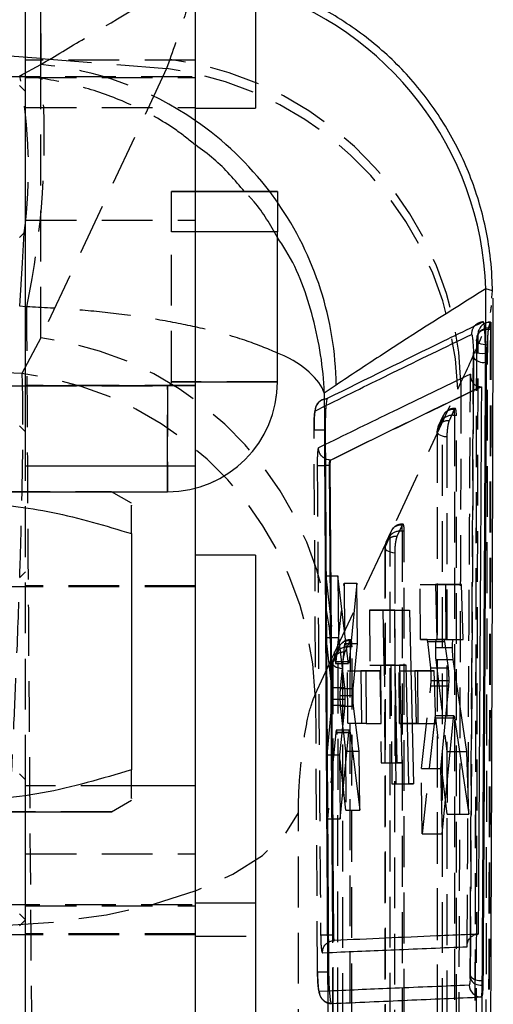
# Model space of a CAD drawing. Extents: x 36 to 353, y 12 to 287.
# Tile 14 of 15: x 341 to 353, y 226 to 251. Entities that reach past the tile are written whole.
import ezdxf

# ---------------------------------------------------------------- set-up
doc = ezdxf.new("R2010")
doc.units = 0
doc.linetypes.add('HIDDEN', pattern=[1.905, 1.27, -0.635])
doc.layers.get('0').update_dxf_attribs({"linetype": 'CONTINUOUS'})

msp = doc.modelspace()

# ---------------------------------------------------------------- linework, layer by layer
at = {"color": 7, "linetype": 'CONTINUOUS'}
for p, q in [((341.109319, 241.716085), (341.109319, 263.716085)), ((345.359319, 241.716085), (345.359319, 263.716085)), ((346.859319, 258.179685), (346.859319, 248.654684)), ((345.359319, 248.654684), (346.859319, 248.654684)), ((347.409319, 246.56654), (345.359319, 246.56654)), ((347.409319, 246.56654), (347.409319, 246.566257)), ((347.409319, 246.566257), (347.409319, 245.566244)), ((340.95932, 245.417187), (341.109319, 245.567186)), ((347.409319, 241.816242), (347.409319, 245.566244)), ((352.616842, 242.954998), (352.622538, 244.140808)), ((352.785201, 244.085968), (352.622538, 244.140808)), ((352.77222, 243.902421), (352.773323, 243.918008)), ((352.310374, 242.548788), (352.311651, 242.42005)), ((352.615047, 242.301768), (352.613758, 242.527144)), ((352.615047, 242.301768), (352.639157, 242.301768)), ((329.40932, 241.716242), (341.109319, 241.716242)), ((340.259319, 241.716557), (341.109319, 241.716557)), ((345.359319, 241.716085), (341.109319, 241.716085)), ((341.109319, 239.716117), (341.109319, 241.716085)), ((345.359319, 239.716117), (345.359319, 241.716085)), ((348.877594, 241.731471), (348.579252, 241.528757)), ((352.50028, 241.691403), (352.509593, 241.691362)), ((348.736974, 239.85778), (348.737021, 239.85776)), ((348.739153, 239.857762), (348.737021, 239.857762)), ((341.109319, 239.716117), (345.359319, 239.716117)), ((348.729959, 239.721066), (348.70722, 239.721066)), ((348.792887, 227.984568), (348.707226, 239.721066)), ((348.818272, 227.984568), (348.72996, 239.721066)), ((325.85932, 239.066242), (344.659319, 239.066242)), ((343.75932, 238.777724), (343.259592, 239.066242)), ((345.359319, 231.717028), (345.359319, 239.156824)), ((343.75932, 238.018457), (343.75932, 232.114187)), ((346.859319, 237.478296), (345.359319, 237.478296)), ((346.859319, 237.478296), (346.859319, 228.779687)), ((349.174413, 234.823391), (348.921314, 236.958979)), ((348.921314, 236.958979), (348.935326, 235.422893)), ((349.393644, 236.777982), (349.201198, 234.821763)), ((349.413706, 235.270603), (349.393644, 236.777982)), ((352.015893, 236.74441), (351.358588, 236.745747)), ((351.358588, 236.745747), (351.395211, 235.372318)), ((351.35861, 236.744941), (351.609324, 236.74441)), ((351.609324, 236.74441), (351.619755, 235.371568)), ((351.609324, 236.74441), (352.015893, 236.74441)), ((352.057218, 235.371085), (352.015893, 236.74441)), ((350.05293, 236.10399), (350.708875, 236.103436)), ((350.078322, 234.730561), (350.05293, 236.10399)), ((350.341702, 236.103436), (350.052935, 236.10369)), ((350.352124, 234.730332), (350.341702, 236.103436)), ((350.341702, 236.103436), (350.708875, 236.103436)), ((350.708875, 236.103436), (350.810197, 231.76037)), ((348.935326, 235.422893), (349.086012, 234.175062)), ((351.395211, 235.372318), (351.56859, 235.372002)), ((351.56881, 235.371568), (351.802827, 235.371568)), ((351.583357, 235.319155), (351.675303, 234.666251)), ((351.802827, 235.371568), (352.057218, 235.371085)), ((349.245354, 235.270603), (349.413706, 235.270603)), ((349.305544, 234.147504), (349.413706, 235.270603)), ((351.604176, 235.171315), (351.786805, 235.171315)), ((349.201198, 234.821765), (349.194881, 234.780459)), ((352.143155, 232.570073), (351.804306, 234.86876)), ((349.014313, 234.768801), (349.188485, 234.768801)), ((349.038413, 234.768801), (349.027667, 234.658225)), ((349.975939, 234.588802), (349.495072, 234.58973)), ((349.495072, 234.58973), (349.513941, 233.276597)), ((349.495082, 234.589057), (349.620943, 234.588802)), ((349.620943, 234.588802), (349.630914, 233.276395)), ((349.620943, 234.588802), (349.975939, 234.588802)), ((349.99973, 233.275762), (349.975939, 234.588802)), ((350.353597, 234.73033), (350.078322, 234.730561)), ((350.40473, 232.286241), (350.353597, 234.73033)), ((350.353599, 234.730238), (350.463772, 234.730238)), ((350.463772, 234.730238), (350.516717, 232.28615)), ((350.628676, 234.730101), (350.463772, 234.730238)), ((350.696426, 231.760465), (350.628676, 234.730101)), ((351.331557, 234.58766), (350.848858, 234.588607)), ((350.848858, 234.588607), (350.880354, 233.275485)), ((350.848877, 234.587793), (350.913038, 234.58766)), ((350.913038, 234.58766), (350.923007, 233.275408)), ((350.913038, 234.58766), (351.331557, 234.58766)), ((351.366752, 233.274622), (351.331557, 234.58766)), ((349.088451, 234.147504), (349.305544, 234.147504)), ((351.687308, 234.209272), (351.483296, 232.148376)), ((349.096985, 233.972965), (349.299025, 233.972965)), ((349.090774, 233.727495), (348.963199, 232.489637)), ((349.101117, 233.703921), (349.311088, 233.703921)), ((349.450771, 232.579446), (349.311088, 233.703921)), ((351.528998, 230.517721), (351.812152, 233.417282)), ((351.823506, 233.462703), (351.613404, 233.462703)), ((351.838217, 233.411376), (352.192217, 231.002832)), ((349.210642, 233.104783), (349.026596, 233.104783)), ((349.03713, 233.206988), (349.048612, 233.104783)), ((349.513941, 233.276597), (349.99973, 233.275762)), ((350.880354, 233.275485), (351.366752, 233.274622)), ((348.97902, 230.892862), (349.197613, 233.050308)), ((349.224787, 233.051384), (349.471811, 231.103018)), ((348.963199, 232.489637), (348.97902, 230.892862)), ((349.284621, 232.579446), (349.450771, 232.579446)), ((349.471811, 231.103018), (349.450771, 232.579446)), ((351.961869, 232.570073), (352.143155, 232.570073)), ((352.192217, 231.002832), (352.143155, 232.570073)), ((350.516717, 232.28615), (350.40473, 232.286241)), ((351.483296, 232.148376), (351.528998, 230.517721)), ((345.359319, 224.017029), (345.359319, 231.717028)), ((350.810197, 231.76037), (350.696426, 231.760465)), ((343.25932, 231.066399), (343.75932, 231.355075)), ((341.109319, 224.017029), (341.109319, 231.066313)), ((346.859319, 228.779687), (345.359319, 228.779687)), ((346.859319, 228.779687), (346.859319, 219.254686)), ((348.818272, 227.984568), (348.792909, 227.984568)), ((348.831523, 227.847601), (348.829746, 227.849067)), ((352.15417, 227.692804), (352.154342, 227.721734)), ((352.228594, 226.965789), (352.227546, 226.900091)), ((352.530773, 226.733121), (352.531825, 226.848057)), ((352.557631, 226.848057), (352.531825, 226.848057)), ((352.508408, 226.436041), (352.517461, 226.436041)), ((352.517461, 226.436041), (352.529458, 226.451847)), ((352.526543, 225.9501), (352.529458, 226.451847)), ((348.760125, 226.272842), (348.763716, 226.27191))]:
    msp.add_line(p, q, dxfattribs=at)
at = {"color": 7, "linetype": 'HIDDEN'}
for p, q in [((341.489221, 249.894293), (341.489221, 252.439453)), ((341.489221, 252.428128), (341.489221, 249.742771)), ((345.359319, 249.853479), (341.109319, 249.853479)), ((341.489221, 249.894293), (344.638053, 249.642091)), ((341.489221, 242.91372), (341.489221, 249.894293)), ((344.717657, 249.872083), (344.638053, 249.642091)), ((340.962209, 249.46511), (341.489221, 249.742771)), ((344.638053, 249.642091), (341.489221, 242.91372)), ((326.85932, 249.448436), (345.359319, 249.448436)), ((340.962209, 249.46511), (341.521605, 249.399921)), ((341.109319, 249.417188), (345.359319, 249.417188)), ((340.95932, 249.217185), (341.109319, 249.067186)), ((341.109319, 248.67229), (345.359319, 248.67229)), ((345.359319, 246.56654), (344.759319, 246.56654)), ((344.759319, 246.56654), (344.759319, 246.566257)), ((344.759319, 245.566244), (344.759319, 246.566257)), ((344.759319, 246.566257), (345.359319, 246.566257)), ((347.409319, 246.300856), (347.215601, 246.56654)), ((341.109319, 245.853538), (345.359319, 245.853538)), ((344.759319, 245.566557), (347.409319, 245.566557)), ((344.759319, 241.816242), (344.759319, 245.566244)), ((345.359319, 245.566244), (344.759319, 245.566244)), ((341.138683, 243.688384), (341.109319, 243.691368)), ((352.693795, 243.154647), (352.737232, 243.300351)), ((352.733006, 243.129097), (352.733006, 243.305641)), ((352.733006, 243.300351), (352.737232, 243.300351)), ((352.689398, 243.134544), (352.693795, 243.154647)), ((352.693795, 243.154647), (352.689398, 243.154647)), ((352.689398, 243.154647), (352.689398, 243.134544)), ((352.748662, 243.129097), (352.733006, 243.129097)), ((341.489221, 242.91372), (341.015623, 242.019598)), ((345.359319, 241.716871), (341.109319, 241.716871)), ((341.109319, 241.716557), (344.659319, 241.716557)), ((341.109319, 241.716242), (344.659319, 241.716242)), ((345.359319, 241.716147), (341.109319, 241.716147)), ((344.659319, 241.716557), (344.659319, 241.716242)), ((344.659319, 241.716557), (344.659319, 239.066556)), ((344.659319, 239.716117), (344.659319, 241.716242)), ((347.409319, 241.816556), (344.759319, 241.816556)), ((344.759319, 241.816242), (345.359319, 241.816242)), ((351.91963, 241.626988), (351.999234, 241.79307)), ((348.770915, 234.897493), (351.91963, 241.626988)), ((348.356352, 241.088754), (348.622483, 241.219696)), ((351.551471, 240.969951), (351.422827, 240.685318)), ((351.829886, 241.122982), (351.701415, 240.838323)), ((351.833661, 241.130682), (351.829886, 241.122982)), ((351.851623, 241.148468), (351.833661, 241.148468)), ((351.833661, 240.971936), (351.833661, 241.14836)), ((351.84166, 241.142592), (351.833661, 241.130682)), ((351.883988, 240.971936), (351.833661, 240.971936)), ((351.884202, 223.83199), (351.883988, 240.971936)), ((341.109319, 240.565796), (340.95932, 240.715796)), ((351.534062, 240.866835), (351.405592, 240.582178)), ((348.412381, 227.057681), (348.323765, 240.609737)), ((351.400727, 240.559308), (351.400838, 223.529748)), ((348.605156, 240.243731), (348.433443, 240.159901)), ((341.109319, 231.717028), (341.109319, 239.716117)), ((345.359319, 239.156824), (345.359319, 239.716117)), ((325.85932, 239.066556), (344.659319, 239.066556)), ((343.259592, 239.066242), (343.25932, 239.0664)), ((344.659319, 239.066556), (344.659319, 239.066242)), ((350.546415, 238.256308), (350.528439, 238.256308)), ((350.528439, 238.079775), (350.528439, 238.256202)), ((350.536456, 238.250433), (350.528439, 238.238486)), ((350.251303, 238.077009), (350.122836, 237.792351)), ((350.524682, 238.230821), (350.396227, 237.946162)), ((350.528439, 238.238486), (350.524682, 238.230821)), ((350.578761, 238.079775), (350.528439, 238.079775)), ((350.577919, 222.061377), (350.578761, 238.079775)), ((350.22884, 237.974689), (350.100383, 237.690032)), ((350.09553, 237.667168), (350.094553, 221.759157)), ((341.109319, 237.065796), (340.95932, 236.915795)), ((348.626463, 235.422893), (348.614794, 236.958979)), ((348.614794, 236.958979), (348.855254, 234.823391)), ((348.614794, 236.958979), (348.921314, 236.958979)), ((348.880952, 234.821765), (349.075733, 236.777982)), ((349.075733, 236.777982), (349.087185, 235.270603)), ((349.075733, 236.777982), (349.393644, 236.777982)), ((345.359319, 236.684546), (326.85932, 236.684546)), ((345.359319, 236.715796), (341.109319, 236.715796)), ((350.987782, 235.372318), (350.977347, 236.745747)), ((350.977347, 236.745747), (351.35861, 236.744941)), ((350.977347, 236.745747), (351.358588, 236.745747)), ((349.709725, 236.10399), (349.72015, 234.730561)), ((350.052935, 236.10369), (349.709725, 236.10399)), ((349.709725, 236.10399), (350.05293, 236.10399)), ((348.76867, 234.175062), (348.626463, 235.422893)), ((348.626463, 235.422893), (348.935326, 235.422893)), ((349.219676, 235.338658), (349.091249, 235.054)), ((349.223406, 235.346275), (349.219676, 235.338658)), ((349.241404, 235.364147), (349.223406, 235.364147)), ((349.223406, 235.187615), (349.223406, 235.364043)), ((349.231449, 235.358272), (349.223406, 235.346275)), ((351.153405, 235.372002), (350.987782, 235.372318)), ((350.987782, 235.372318), (351.395211, 235.372318)), ((351.153405, 235.372002), (351.56859, 235.372002)), ((351.241562, 234.666251), (351.166501, 235.319155)), ((351.166501, 235.319155), (351.583357, 235.319155)), ((351.619759, 235.371085), (351.377036, 235.371568)), ((351.377036, 235.371568), (351.56881, 235.371568)), ((351.619755, 235.371568), (351.619759, 235.371085)), ((351.619759, 235.371085), (352.057218, 235.371085)), ((348.923805, 235.082548), (348.795374, 234.797892)), ((348.946637, 235.184778), (348.81819, 234.900119)), ((349.087185, 235.270603), (349.038413, 234.768801)), ((349.087185, 235.270603), (349.245354, 235.270603)), ((349.27372, 235.187615), (349.223406, 235.187615)), ((349.271519, 220.290765), (349.27372, 235.187615)), ((351.357735, 235.171315), (351.604176, 235.171315)), ((348.351323, 233.998971), (348.770915, 234.897493)), ((348.855254, 234.823391), (349.007721, 234.823391)), ((348.880952, 234.821765), (349.201198, 234.821763)), ((351.368341, 234.86876), (351.641041, 232.570073)), ((351.368341, 234.86876), (351.646784, 234.86876)), ((348.79053, 234.775039), (348.788137, 219.988575)), ((348.868609, 234.768801), (349.014313, 234.768801)), ((349.027667, 234.658225), (348.978028, 234.147504)), ((349.161375, 234.58973), (349.495082, 234.589057)), ((349.17135, 233.276597), (349.161375, 234.58973)), ((349.161375, 234.58973), (349.495072, 234.58973)), ((349.72015, 234.730561), (349.983084, 234.73033)), ((349.72015, 234.730561), (350.078322, 234.730561)), ((349.983084, 234.73033), (350.001635, 232.286241)), ((349.983084, 234.73033), (350.353597, 234.73033)), ((350.088259, 234.730238), (350.245614, 234.730101)), ((350.10681, 232.28615), (350.088259, 234.730238)), ((350.088259, 234.730238), (350.353599, 234.730238)), ((350.245614, 234.730101), (350.268153, 231.760465)), ((350.245614, 234.730101), (350.628676, 234.730101)), ((350.374666, 231.76037), (350.352124, 234.730332)), ((350.453474, 234.588607), (350.848877, 234.587793)), ((350.463449, 233.275485), (350.453474, 234.588607)), ((350.453474, 234.588607), (350.848858, 234.588607)), ((351.241562, 234.666251), (351.675303, 234.666251)), ((351.251421, 234.34317), (351.692307, 234.34317)), ((348.76867, 234.175062), (349.086012, 234.175062)), ((348.978028, 234.147504), (349.088451, 234.147504)), ((351.012274, 232.148376), (351.244058, 234.209268)), ((351.244058, 234.209268), (351.687308, 234.209268)), ((348.778957, 233.88142), (349.097636, 233.88142)), ((348.971037, 233.972965), (349.096985, 233.972965)), ((348.648745, 232.489637), (348.772009, 233.727495)), ((348.772009, 233.727495), (349.090774, 233.727495)), ((348.981303, 233.703921), (349.03713, 233.206988)), ((348.981303, 233.703921), (349.101117, 233.703921)), ((351.346591, 233.417282), (351.024661, 230.517721)), ((351.346591, 233.417282), (351.608907, 233.417282)), ((351.613404, 233.462703), (351.358132, 233.462703)), ((351.652949, 231.002832), (351.371105, 233.411376)), ((351.371105, 233.411376), (351.838217, 233.411374)), ((349.026596, 233.104783), (348.883607, 233.104783)), ((348.896808, 233.051382), (348.889971, 233.092938)), ((349.048612, 233.104783), (349.10763, 232.579446)), ((349.630919, 233.275762), (349.17135, 233.276597)), ((349.17135, 233.276597), (349.513941, 233.276597)), ((349.630914, 233.276395), (349.630919, 233.275762)), ((349.630919, 233.275762), (349.99973, 233.275762)), ((350.923012, 233.274622), (350.463449, 233.275485)), ((350.463449, 233.275485), (350.880354, 233.275485)), ((350.923007, 233.275408), (350.923012, 233.274622)), ((350.923012, 233.274622), (351.366752, 233.274622)), ((348.871131, 233.050308), (348.660874, 230.892862)), ((348.871131, 233.050308), (349.020982, 233.050308)), ((349.118846, 231.103018), (348.896808, 233.051384)), ((348.896808, 233.051384), (349.224787, 233.051382)), ((348.660874, 230.892862), (348.648745, 232.489637)), ((348.648745, 232.489637), (348.963199, 232.489637)), ((349.10763, 232.579446), (349.118846, 231.103018)), ((349.10763, 232.579446), (349.284621, 232.579446)), ((351.641041, 232.570073), (351.652949, 231.002832)), ((351.641041, 232.570073), (351.961869, 232.570073)), ((350.001635, 232.286241), (350.10681, 232.28615)), ((350.001635, 232.286241), (350.40473, 232.286241)), ((350.10681, 232.28615), (350.516717, 232.28615)), ((351.024661, 230.517721), (351.012274, 232.148376)), ((351.012274, 232.148376), (351.483296, 232.148376)), ((341.109319, 231.867187), (340.95932, 232.017186)), ((341.109319, 231.066313), (341.109319, 231.717028)), ((343.75932, 231.717028), (341.109319, 231.717028)), ((350.268153, 231.760465), (350.374666, 231.76037)), ((350.268153, 231.760465), (350.696426, 231.760465)), ((350.374666, 231.76037), (350.810197, 231.76037)), ((347.935166, 219.149884), (347.932849, 231.035382)), ((348.660874, 230.892862), (348.97902, 230.892862)), ((349.118846, 231.103018), (349.471811, 231.103018)), ((351.652949, 231.002832), (352.192217, 231.002832)), ((351.024661, 230.517721), (351.528998, 230.517721)), ((341.109319, 230.014438), (345.359319, 230.014438)), ((326.85932, 228.747046), (345.359319, 228.747046)), ((341.109319, 228.715796), (345.359319, 228.715796)), ((340.95932, 228.515796), (341.109319, 228.365795)), ((341.109319, 228.367187), (340.95932, 228.217186)), ((345.359319, 227.985937), (326.85932, 227.985937)), ((345.359319, 228.017186), (341.109319, 228.017186)), ((345.359319, 227.953296), (346.859319, 227.953296)), ((348.532127, 227.540406), (348.684655, 227.546847)), ((348.705787, 226.584216), (348.459029, 226.57389))]:
    msp.add_line(p, q, dxfattribs=at)
at = {"color": 8, "linetype": 'CONTINUOUS'}
for p, q in [((345.359319, 246.566257), (347.409319, 246.566257)), ((347.409319, 245.566244), (345.359319, 245.566244)), ((352.773323, 243.918008), (352.785201, 244.085968)), ((341.109319, 243.691368), (340.962209, 243.70632)), ((352.306589, 241.782293), (352.310374, 242.548788)), ((352.311651, 242.42005), (352.308353, 241.77938)), ((345.359319, 241.816242), (347.409319, 241.816242)), ((344.659319, 239.066242), (344.659319, 239.716117)), ((349.007721, 234.823391), (349.174413, 234.823391)), ((351.646784, 234.86876), (351.804306, 234.86876)), ((351.608907, 233.417282), (351.812152, 233.417282)), ((349.020982, 233.050308), (349.197613, 233.050308)), ((345.359319, 231.717028), (343.75932, 231.717028)), ((352.227546, 226.900091), (352.233014, 227.916073)), ((352.23392, 227.916917), (352.228594, 226.965789))]:
    msp.add_line(p, q, dxfattribs=at)
at = {"color": 8, "linetype": 'CONTINUOUS', "flags": 128}
msp.add_lwpolyline([(340.962209, 243.70632), (341.035784, 244.790456), (341.076345, 245.53421)], dxfattribs=at)
at = {"color": 7, "linetype": 'HIDDEN', "flags": 128}
for points in [[(352.399157, 242.949197), (352.392334, 242.92372), (352.385632, 242.866489)], [(352.428976, 243.008891), (352.437598, 243.032787), (352.456787, 243.055554), (352.485853, 243.076377), (352.52376, 243.094512), (352.569149, 243.10931), (352.6204, 243.120242), (352.675678, 243.126918), (352.733006, 243.129097)], [(352.428976, 243.008891), (352.435614, 243.06652), (352.440256, 243.08499)], [(352.666502, 242.729631), (352.60792, 242.734028), (352.552445, 242.743124), (352.502194, 242.756565), (352.459085, 242.773842), (352.424761, 242.794296), (352.400531, 242.817145), (352.38732, 242.84152), (352.385632, 242.866489)], [(348.518709, 241.360426), (348.518671, 241.360406), (348.518666, 241.360404), (348.518665, 241.360402), (348.518665, 241.360402), (348.518665, 241.360402), (348.51866, 241.3604), (348.425963, 241.286133), (348.389899, 241.2338), (348.367484, 241.184112), (348.354525, 241.140457), (348.343265, 241.079534), (348.328456, 240.90375), (348.323224, 240.722372), (348.323299, 240.610296)], [(351.833661, 240.971936), (351.833747, 232.370299), (351.833844, 223.83199)], [(351.534252, 223.726904), (351.534247, 224.279513), (351.534219, 226.489949), (351.53412, 235.331694), (351.534062, 240.866835)], [(351.645955, 240.433785), (351.58939, 240.440956), (351.537184, 240.452581), (351.491303, 240.468225), (351.453475, 240.487298), (351.425124, 240.509082), (351.407315, 240.532758), (351.400723, 240.557433), (351.405592, 240.582178)], [(351.405592, 240.582178), (351.405594, 240.029568), (351.405605, 237.819134), (351.405652, 228.977388), (351.405685, 223.552634)], [(351.645955, 240.433785), (351.645957, 239.881175), (351.645959, 237.670739), (351.645979, 228.828987), (351.645996, 223.40423)], [(335.25932, 239.066273), (336.480514, 239.066275), (337.673084, 239.066279), (338.809078, 239.066286), (339.861869, 239.066296), (340.80678, 239.066309), (341.621662, 239.066324), (342.287418, 239.066339), (342.78844, 239.066357), (343.112986, 239.066376), (343.253449, 239.066394), (343.206536, 239.066413), (342.973348, 239.066434), (342.559349, 239.06645), (341.974243, 239.066467), (341.231745, 239.066484), (340.349259, 239.066497), (339.347469, 239.066508), (338.249856, 239.066515), (337.082148, 239.066521), (335.871714, 239.066525), (334.646926, 239.066525), (333.436491, 239.066521), (332.268783, 239.066515), (331.17117, 239.066508), (330.16938, 239.066497), (329.286894, 239.066484), (328.544396, 239.066467), (327.95929, 239.06645), (327.545292, 239.066434), (327.312103, 239.066413), (327.26519, 239.066394), (327.405653, 239.066376), (327.730199, 239.066357), (328.231221, 239.066339), (328.896977, 239.066324), (329.711859, 239.066309), (330.65677, 239.066296), (331.709561, 239.066286), (332.845555, 239.066279), (334.038125, 239.066275), (335.25932, 239.066273)], [(350.528439, 238.079775), (350.527989, 230.038898), (350.527554, 222.061377)], [(350.227964, 221.956311), (350.227994, 222.50892), (350.228112, 224.719355), (350.228595, 233.561095), (350.22884, 237.974689)], [(350.100383, 237.690032), (350.095514, 237.665287), (350.102109, 237.64061), (350.119918, 237.616934), (350.148271, 237.595149), (350.1861, 237.576075), (350.231982, 237.560429), (350.284189, 237.548801), (350.340755, 237.541627)], [(350.100383, 237.690032), (350.100348, 237.137422), (350.100207, 234.926988), (350.099653, 226.085248), (350.099389, 221.782042)], [(350.340755, 237.541627), (350.340717, 236.989018), (350.340567, 234.77858), (350.339974, 225.936831), (350.33969, 221.633622)], [(348.921557, 220.185727), (348.92164, 220.738335), (348.921971, 222.948769), (348.923305, 231.790504), (348.923805, 235.082548)], [(349.223406, 235.187615), (349.222265, 227.707492), (349.221145, 220.290765)], [(348.795374, 234.797892), (348.790508, 234.773146), (348.797105, 234.74847), (348.814915, 234.724794), (348.84327, 234.703007), (348.881101, 234.683928), (348.926985, 234.668279), (348.979193, 234.656647), (349.03576, 234.64947)], [(348.795374, 234.797892), (348.795283, 234.245284), (348.794921, 232.034849), (348.79348, 223.193116), (348.792965, 220.01146)], [(349.03576, 234.64947), (349.035666, 234.096861), (349.035288, 231.886424), (349.033786, 223.044676), (349.033249, 219.863015)], [(343.25932, 231.066399), (343.206536, 231.066414), (342.973348, 231.066432), (342.559349, 231.066451), (341.974243, 231.066468), (341.231745, 231.066483), (340.349259, 231.066497), (339.347469, 231.066507), (338.249856, 231.066516), (337.082148, 231.066522), (335.871714, 231.066525), (334.646926, 231.066525), (333.436491, 231.066522), (332.268783, 231.066516), (331.17117, 231.066507), (330.16938, 231.066497), (329.286894, 231.066483), (328.544396, 231.066468), (327.95929, 231.066451), (327.545292, 231.066432), (327.312103, 231.066414), (327.259319, 231.066399)], [(340.543377, 228.224189), (341.862603, 228.312301), (343.129915, 228.490618), (344.311033, 228.754316), (345.374004, 229.096262), (346.290076, 229.507206), (347.034469, 229.976034), (347.587046, 230.490061), (347.93286, 231.035382)]]:
    msp.add_lwpolyline(points, dxfattribs=at)
at = {"color": 7, "linetype": 'CONTINUOUS', "flags": 128}
for points in [[(348.70722, 239.721066), (348.650714, 239.720717), (348.607271, 239.720477)], [(335.25932, 231.066274), (336.480514, 231.066276), (337.673084, 231.066279), (338.809078, 231.066287), (339.861869, 231.066296), (340.80678, 231.066309), (341.621662, 231.066322), (342.287418, 231.066339), (342.78844, 231.066358), (343.112986, 231.066376), (343.253449, 231.066395), (343.25932, 231.066399)]]:
    msp.add_lwpolyline(points, dxfattribs=at)
at = {"color": 8, "linetype": 'CONTINUOUS'}
for centre, radius, start, end in [((344.483208, 243.854481), 8.144364, 2.0147294, 73.0372984), ((340.731751, 241.635874), 8.145659, 37.2512982, 55.3819993), ((340.732411, 241.634782), 8.145757, 0.6801104, 34.9472975)]:
    msp.add_arc(centre, radius, start, end, dxfattribs=at)
at = {"color": 7, "linetype": 'HIDDEN'}
for centre, radius, start, end in [((335.279113, 172.338019), 77.804506, 85.4219635, 94.5780365), ((343.618289, 241.560296), 8.384177, 1.5909397, 82.4654381), ((340.748167, 241.66111), 8.115566, 55.3761637, 84.7608709), ((343.539089, 241.32856), 8.385853, 2.0394187, 82.4697434), ((328.896228, 247.14766), 12.286516, 352.4541926, 10.8721035), ((321.301398, 247.886953), 20.276732, 348.0496872, 4.2791593), ((352.565493, 243.007329), 0.302938, 92.0665771, 182.074833), ((352.733005, 243.001216), 0.3045, 90, 164.030893), ((352.728059, 243.000421), 0.299971, 89.055029, 163.624911), ((352.681833, 242.857596), 0.297148, 88.5412136, 162.0450082), ((340.390772, 234.600576), 8.385401, 2.0291984, 82.4728839), ((339.992287, 233.718705), 8.363734, 1.9203256, 82.9720215), ((344.65932, 241.816557), 0.1, 270, 0), ((344.65932, 241.816557), 2.75, 270, 0), ((344.65932, 241.816242), 0.1, 270, 0), ((351.80004, 240.858554), 0.266107, 83.5603289, 178.2168578), ((351.785776, 240.628874), 0.346388, 82.0538103, 136.6087065), ((351.833661, 240.843968), 0.3045, 90, 155.709448), ((351.671567, 240.573898), 0.266104, 83.5597437, 178.2170307), ((351.70519, 240.559309), 0.3045, 155.7096284, 180.0002192), ((348.481298, 254.075375), 14.355451, 269.6900773, 270.5027952), ((350.528439, 237.951807), 0.3045, 90, 155.711775), ((350.494824, 237.966387), 0.266114, 83.557943, 178.2123744), ((350.480534, 237.736735), 0.34637, 82.0501366, 136.6073052), ((350.399982, 237.667149), 0.3045, 155.712079, 179.9963036), ((350.366366, 237.681731), 0.266112, 83.5569812, 178.2125668), ((349.189797, 235.074219), 0.266122, 83.5534571, 178.2063782), ((349.223406, 235.059646), 0.3045, 90, 155.715902), ((349.061367, 234.789559), 0.266124, 83.5530279, 178.205681), ((349.175468, 234.844617), 0.346332, 82.0437495, 136.6064915), ((349.094975, 234.774988), 0.3045, 155.7164737, 179.990532)]:
    msp.add_arc(centre, radius, start, end, dxfattribs=at)
at = {"color": 7, "linetype": 'CONTINUOUS'}
for centre, radius, start, end in [((352.525462, 243.426601), 0.90378, 256.2321868, 275.6064793), ((352.560828, 242.610944), 0.313894, 217.455764, 279.9465675), ((344.65932, 241.816242), 2.75, 270, 0), ((352.478362, 227.159724), 0.31622, 217.8279596, 279.733748), ((352.509045, 226.740058), 0.304018, 181.8291611, 269.8799357), ((352.492208, 227.021908), 0.291351, 204.715371, 277.6064202)]:
    msp.add_arc(centre, radius, start, end, dxfattribs=at)
at = {"color": 7, "linetype": 'HIDDEN'}
for centre, major_axis, ratio, start_param, end_param in [((335.279113, 201.977255), (71.253, 0), 0.563804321, 1.490200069, 1.649861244), ((351.155492, 235.096802), (-0.002103, 0.2752), 0.07830375, 5.652480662, 6.282468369), ((351.230169, 234.442636), (-0.00214, 0.279997), 0.07830375, 3.72643793, 4.348619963), ((348.993114, 233.923884), (-0.002151, 0.281483), 0.07830375, 0.652112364, 1.394937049)]:
    msp.add_ellipse(centre, major_axis=major_axis, ratio=ratio, start_param=start_param, end_param=end_param, dxfattribs=at)
for points, knots in [([(345.374868, 252.088486), (345.387562, 252.09614), (345.413048, 252.111508), (345.353262, 251.824073), (345.171751, 251.186626), (344.869929, 250.312889), (344.717657, 249.872083)], [0, 0, 0, 0, 0.196932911, 0.3953624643, 0.6949566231, 1, 1, 1, 1]), ([(341.489221, 249.742771), (341.854686, 249.961336), (343.093188, 250.702018), (344.352167, 251.440828), (345.23964, 251.961625)], [0, 0, 0, 0, 0.295085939, 1, 1, 1, 1]), ([(345.359319, 247.732727), (345.194363, 247.86491), (344.714375, 248.249534), (343.812842, 248.727836), (342.693206, 249.172149), (341.912129, 249.323999), (341.521605, 249.399921)], [0, 0, 0, 0, 0.150807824, 0.438819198, 0.719419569, 1, 1, 1, 1]), ([(347.409319, 245.420115), (347.233484, 245.731286), (347.000724, 246.143194), (346.666632, 246.483351), (346.584926, 246.56654)], [0, 0, 0, 0, 0.755437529, 1, 1, 1, 1]), ([(341.284692, 223.536631), (341.256818, 226.89751), (341.201108, 233.614709), (341.159482, 240.332012), (341.138683, 243.688384)], [0, 0, 0, 0, 0.5003391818, 1, 1, 1, 1]), ([(347.409319, 242.531419), (347.150482, 242.640486), (346.620197, 242.863934), (345.624352, 243.134703), (344.55256, 243.351793), (343.466128, 243.511467), (342.320857, 243.629256), (341.532732, 243.668675), (341.138683, 243.688384)], [0, 0, 0, 0, 0.1839317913, 0.3768248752, 0.5346654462, 0.6924879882, 0.8462494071, 1, 1, 1, 1]), ([(351.999234, 241.79307), (352.172579, 242.167963), (352.521918, 242.923479), (352.75625, 243.562699), (352.758794, 243.694962), (352.75926, 243.719172)], [0, 0, 0, 0, 0.4458787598, 0.8985717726, 1, 1, 1, 1]), ([(352.689398, 243.154647), (352.695399, 243.173937), (352.711295, 243.225025), (352.724677, 243.271453), (352.733006, 243.300351)], [0, 0, 0, 0, 0.3775702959, 1, 1, 1, 1]), ([(352.739985, 243.301448), (352.740738, 243.302423), (352.74319, 243.305601), (352.746113, 243.274062), (352.748436, 243.214304), (352.748588, 243.156774), (352.748662, 243.129097)], [0, 0, 0, 0, 0.131422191, 0.428352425, 0.724990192, 1, 1, 1, 1]), ([(352.384086, 225.382949), (352.384606, 225.567189), (352.387208, 226.488392), (352.397942, 230.357416), (352.410337, 235.146406), (352.422276, 240.100519), (352.426898, 242.106805), (352.428976, 243.008891)], [0, 0, 0, 0, 0.031358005, 0.156790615, 0.658520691, 0.846460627, 1, 1, 1, 1]), ([(352.428976, 243.008891), (352.420698, 242.980664), (352.407398, 242.935314), (352.391598, 242.885352), (352.385632, 242.866489)], [0, 0, 0, 0, 0.622439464, 1, 1, 1, 1]), ([(352.666502, 242.729631), (352.666787, 242.760225), (352.667374, 242.823202), (352.671284, 242.926192), (352.677032, 243.02178), (352.683441, 243.094118), (352.687622, 243.122493), (352.689398, 243.134544)], [0, 0, 0, 0, 0.201753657, 0.41529034, 0.628827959, 0.842364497, 1, 1, 1, 1]), ([(352.733006, 243.129097), (352.726141, 240.191555), (352.719224, 237.23151), (352.70431, 231.356458), (352.696234, 228.418909), (352.688219, 225.503863)], [0, 0, 0, 0, 0.499999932, 0.503830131, 1, 1, 1, 1]), ([(352.748662, 243.129097), (352.741502, 240.191562), (352.727183, 234.316492), (352.710355, 228.441406), (352.701941, 225.503863)], [0, 0, 0, 0, 0.500000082, 1, 1, 1, 1]), ([(352.38479, 242.857729), (352.382508, 241.721105), (352.370713, 235.84555), (352.355991, 229.969979), (352.344117, 225.231035)], [0, 0, 0, 0, 0.193449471, 1, 1, 1, 1]), ([(352.385632, 242.866489), (352.385256, 242.682251), (352.383377, 241.761062), (352.375338, 237.892058), (352.364676, 233.101385), (352.352785, 228.146711), (352.347739, 226.139863), (352.345473, 225.238922)], [0, 0, 0, 0, 0.031355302, 0.15677628, 0.658460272, 0.846671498, 1, 1, 1, 1]), ([(352.628642, 225.102728), (352.629082, 225.286373), (352.631289, 226.206945), (352.640364, 230.075209), (352.652875, 235.767203), (352.662573, 240.722261), (352.666502, 242.729631)], [0, 0, 0, 0, 0.031255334, 0.15667547, 0.658356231, 1, 1, 1, 1]), ([(341.015623, 242.019598), (341.016252, 242.004206), (341.026989, 241.741558), (341.038512, 241.118187), (341.032811, 239.95977), (341.00567, 238.573067), (340.956561, 236.876354), (340.888973, 235.044546), (340.808493, 233.172875), (340.727202, 231.478151), (340.638755, 229.800603), (340.57517, 228.749661), (340.543377, 228.224189)], [0, 0, 0, 0, 0.00691299, 0.117964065, 0.22901458, 0.338921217, 0.448826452, 0.587594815, 0.690333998, 0.793072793, 0.896536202, 1, 1, 1, 1]), ([(352.154342, 227.721734), (352.168393, 230.051043), (352.197114, 234.812088), (352.222696, 239.573075), (352.235762, 242.004782)], [0, 0, 0, 0, 0.489243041, 1, 1, 1, 1]), ([(351.999234, 241.79307), (351.990615, 239.19483), (351.970093, 233.008181), (351.946745, 226.815285), (351.933203, 223.223253)], [0, 0, 0, 0, 0.419975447, 1, 1, 1, 1]), ([(352.233014, 227.916073), (352.254395, 231.757686), (352.280118, 236.379752), (352.302765, 241.001837), (352.306589, 241.782293)], [0, 0, 0, 0, 0.831146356, 1, 1, 1, 1]), ([(352.308353, 241.77938), (352.296458, 239.417241), (352.273189, 234.796449), (352.246813, 230.175598), (352.23392, 227.916917)], [0, 0, 0, 0, 0.511197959, 1, 1, 1, 1]), ([(348.356373, 241.088774), (348.360618, 241.128903), (348.369109, 241.209162), (348.43917, 241.310558), (348.538859, 241.380654), (348.617537, 241.390216), (348.656274, 241.394924)], [0, 0, 0, 0, 0.251898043, 0.503797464, 0.755696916, 1, 1, 1, 1]), ([(348.323765, 240.609737), (348.323751, 240.645727), (348.323717, 240.735791), (348.327451, 240.871425), (348.335173, 240.993044), (348.345289, 241.070621), (348.352866, 241.083046), (348.356352, 241.088763)], [0, 0, 0, 0, 0.14709965, 0.368111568, 0.589473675, 0.811098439, 1, 1, 1, 1]), ([(351.883988, 240.971936), (351.883397, 241.001356), (351.882214, 241.060189), (351.872803, 241.118939), (351.862133, 241.148756), (351.854024, 241.145322), (351.851623, 241.144305)], [0, 0, 0, 0, 0.291529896, 0.582979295, 0.876526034, 1, 1, 1, 1]), ([(351.701415, 240.838323), (351.696553, 240.825605), (351.685577, 240.796896), (351.669679, 240.722925), (351.656208, 240.627431), (351.647531, 240.525547), (351.646466, 240.463508), (351.645955, 240.433785)], [0, 0, 0, 0, 0.168678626, 0.380758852, 0.592839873, 0.804920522, 1, 1, 1, 1]), ([(348.323763, 240.610231), (348.323403, 240.610301), (348.322684, 240.61044), (348.337922, 240.610736), (348.36447, 240.611085), (348.402373, 240.611472), (348.449722, 240.611888), (348.504599, 240.612308), (348.55691, 240.612665), (348.590388, 240.612871), (348.60312, 240.612949)], [0, 0, 0, 0, 0.131343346, 0.262680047, 0.394017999, 0.525365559, 0.656709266, 0.788052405, 0.919393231, 1, 1, 1, 1]), ([(348.433443, 240.159901), (348.431465, 240.1575), (348.42571, 240.15051), (348.416924, 240.101174), (348.408898, 240.001862), (348.403828, 239.86971), (348.403708, 239.770104), (348.403647, 239.720134)], [0, 0, 0, 0, 0.115662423, 0.336600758, 0.557294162, 0.777906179, 1, 1, 1, 1]), ([(348.607121, 239.890613), (348.5777, 239.907271), (348.513802, 239.943451), (348.44847, 240.041948), (348.438452, 240.120583), (348.433443, 240.159901)], [0, 0, 0, 0, 0.299068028, 0.649533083, 1, 1, 1, 1]), ([(348.403647, 239.720134), (348.404978, 239.51714), (348.411633, 238.502168), (348.437945, 234.588187), (348.466938, 230.87723), (348.489587, 227.978243)], [0, 0, 0, 0, 0.051863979, 0.259319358, 1, 1, 1, 1]), ([(350.578761, 238.079775), (350.578173, 238.109196), (350.576996, 238.168028), (350.567586, 238.226778), (350.556926, 238.256596), (350.548816, 238.253161), (350.546415, 238.252145)], [0, 0, 0, 0, 0.291530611, 0.582980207, 0.876525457, 1, 1, 1, 1]), ([(350.396227, 237.946162), (350.391359, 237.933425), (350.380379, 237.904697), (350.364474, 237.830671), (350.351006, 237.735166), (350.342332, 237.633314), (350.341265, 237.571315), (350.340755, 237.541627)], [0, 0, 0, 0, 0.168909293, 0.380980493, 0.593060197, 0.805138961, 1, 1, 1, 1]), ([(349.27372, 235.187615), (349.273135, 235.217035), (349.271964, 235.275867), (349.262564, 235.334618), (349.251911, 235.364435), (349.243804, 235.361001), (349.241404, 235.359984)], [0, 0, 0, 0, 0.2915320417, 0.5829815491, 0.8765258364, 1, 1, 1, 1]), ([(351.377036, 235.371568), (351.374603, 235.368404), (351.369739, 235.362075), (351.363618, 235.313611), (351.359401, 235.24762), (351.358248, 235.194785), (351.357735, 235.171315)], [0, 0, 0, 0, 0.263739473, 0.527507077, 0.790109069, 1, 1, 1, 1]), ([(349.091249, 235.054), (349.086372, 235.041235), (349.075384, 235.012472), (349.059474, 234.938376), (349.04601, 234.84285), (349.037342, 234.741053), (349.036272, 234.679106), (349.03576, 234.64947)], [0, 0, 0, 0, 0.1692308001, 0.3813176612, 0.5934001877, 0.8054822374, 1, 1, 1, 1]), ([(351.357735, 235.171315), (351.35752, 235.140776), (351.357089, 235.079702), (351.359563, 234.987784), (351.36352, 234.915251), (351.366943, 234.882242), (351.368341, 234.86876)], [0, 0, 0, 0, 0.270673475, 0.541325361, 0.812656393, 1, 1, 1, 1]), ([(348.855254, 234.823391), (348.857487, 234.807222), (348.861954, 234.774885), (348.869481, 234.764234), (348.876077, 234.780656), (348.879495, 234.809473), (348.880952, 234.821765)], [0, 0, 0, 0, 0.266950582, 0.533896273, 0.801177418, 1, 1, 1, 1]), ([(351.251421, 234.34317), (351.251837, 234.373433), (351.25267, 234.433957), (351.250759, 234.528266), (351.246987, 234.609856), (351.243279, 234.648405), (351.241562, 234.666251)], [0, 0, 0, 0, 0.258727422, 0.51743031, 0.776607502, 1, 1, 1, 1]), ([(347.93286, 231.035382), (347.932859, 231.036679), (347.932845, 231.257387), (347.947731, 231.735995), (348.00539, 232.394745), (348.090889, 233.022284), (348.204267, 233.608073), (348.301459, 233.866425), (348.351323, 233.998971)], [0, 0, 0, 0, 0.001202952, 0.20463744, 0.40804863, 0.546677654, 0.767425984, 1, 1, 1, 1]), ([(348.971037, 233.972965), (348.971108, 233.941294), (348.971252, 233.877956), (348.974592, 233.787167), (348.978416, 233.731738), (348.980891, 233.707902), (348.981303, 233.703927)], [0, 0, 0, 0, 0.312163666, 0.624299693, 0.937341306, 1, 1, 1, 1]), ([(351.358132, 233.460473), (351.357714, 233.461177), (351.354846, 233.466005), (351.350754, 233.449197), (351.347675, 233.425595), (351.346591, 233.417282)], [0, 0, 0, 0, 0.099452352, 0.682813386, 1, 1, 1, 1]), ([(348.883607, 233.103006), (348.883289, 233.103576), (348.88053, 233.10853), (348.876001, 233.090951), (348.872595, 233.062531), (348.871131, 233.050308)], [0, 0, 0, 0, 0.068990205, 0.599575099, 1, 1, 1, 1]), ([(348.681852, 227.983246), (348.648635, 227.982714), (348.581976, 227.981648), (348.51174, 227.979821), (348.496972, 227.978769), (348.489587, 227.978243)], [0, 0, 0, 0, 0.331821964, 0.665906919, 1, 1, 1, 1]), ([(348.489592, 227.978243), (348.490495, 227.928517), (348.492302, 227.82906), (348.500225, 227.697306), (348.510993, 227.598411), (348.522261, 227.547302), (348.529378, 227.542328), (348.532127, 227.540406)], [0, 0, 0, 0, 0.215726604, 0.431473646, 0.647457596, 0.863780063, 1, 1, 1, 1]), ([(348.532127, 227.540406), (348.536562, 227.580211), (348.545432, 227.65982), (348.604485, 227.754029), (348.660998, 227.787176), (348.683028, 227.800098)], [0, 0, 0, 0, 0.378952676, 0.757903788, 1, 1, 1, 1]), ([(348.687784, 227.059494), (348.67615, 227.05944), (348.643657, 227.05929), (348.592147, 227.059014), (348.537006, 227.058687), (348.489535, 227.058371), (348.45169, 227.05809), (348.425402, 227.05787), (348.410616, 227.057716), (348.411792, 227.057693), (348.412381, 227.057681)], [0, 0, 0, 0, 0.073800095, 0.206112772, 0.338428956, 0.470738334, 0.603054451, 0.735366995, 0.86768061, 1, 1, 1, 1]), ([(348.411261, 227.057692), (348.411324, 227.048842), (348.411852, 226.974286), (348.416067, 226.831393), (348.430822, 226.647328), (348.443073, 226.546709), (348.482055, 226.440733), (348.534293, 226.36538), (348.605401, 226.309655), (348.682286, 226.27955), (348.734581, 226.271941), (348.760149, 226.271983), (348.763591, 226.271988)], [0, 0, 0, 0, 0.023695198, 0.19960749, 0.384669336, 0.602882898, 0.687965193, 0.769156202, 0.858493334, 0.930890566, 0.990696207, 1, 1, 1, 1]), ([(348.459029, 226.573891), (348.455082, 226.577361), (348.446306, 226.585077), (348.433319, 226.653992), (348.422083, 226.769141), (348.414618, 226.910582), (348.413088, 227.011218), (348.412382, 227.057681)], [0, 0, 0, 0, 0.175178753, 0.389518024, 0.603363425, 0.816877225, 1, 1, 1, 1]), ([(348.762295, 226.271911), (348.722769, 226.276451), (348.643716, 226.28553), (348.54382, 226.355245), (348.473569, 226.454963), (348.463885, 226.534248), (348.459043, 226.573891)], [0, 0, 0, 0, 0.249999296, 0.49999916, 0.749999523, 1, 1, 1, 1])]:
    msp.add_open_spline(points, degree=3, knots=knots, dxfattribs=at)
at = {"color": 7, "linetype": 'CONTINUOUS'}
for points, knots in [([(352.785201, 244.085968), (352.78443, 244.132623), (352.778942, 244.46452), (352.714114, 245.251162), (352.452827, 246.425066), (351.936499, 247.698587), (351.209899, 248.864836), (350.301782, 249.897397), (349.228941, 250.753954), (348.076302, 251.419133), (347.249978, 251.680901), (346.859319, 251.804656)], [0, 0, 0, 0, 0.013429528, 0.095535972, 0.226685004, 0.357834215, 0.488978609, 0.620123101, 0.7512648, 0.882406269, 1, 1, 1, 1]), ([(352.622538, 244.140808), (351.736445, 243.586035), (350.479474, 242.799059), (349.242556, 241.974703), (348.877594, 241.731471)], [0, 0, 0, 0, 0.704942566, 1, 1, 1, 1]), ([(352.744255, 225.248329), (352.7467, 225.865186), (352.771383, 232.091323), (352.790437, 238.304549), (352.807603, 243.902197)], [0, 0, 0, 0, 0.099075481, 1, 1, 1, 1]), ([(352.554568, 243.31007), (352.53875, 243.302415), (352.459659, 243.264138), (352.127675, 243.103345), (350.832028, 242.474581), (349.619917, 241.8731), (348.656295, 241.394926)], [0, 0, 0, 0, 0.012041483, 0.060207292, 0.252870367, 1, 1, 1, 1]), ([(352.581731, 243.248266), (352.574845, 243.27485), (352.56547, 243.311041), (352.556855, 243.310274), (352.554568, 243.31007)], [0, 0, 0, 0, 0.73454774, 1, 1, 1, 1]), ([(352.616842, 242.954998), (352.615997, 242.965615), (352.609729, 243.04436), (352.598026, 243.157675), (352.586492, 243.221796), (352.581731, 243.248266)], [0, 0, 0, 0, 0.083842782, 0.6218122, 1, 1, 1, 1]), ([(352.613758, 242.527144), (352.612313, 242.607383), (352.609426, 242.767789), (352.600817, 242.990651), (352.591182, 243.156246), (352.584515, 243.22116), (352.581731, 243.248266)], [0, 0, 0, 0, 0.268998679, 0.537761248, 0.806985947, 1, 1, 1, 1]), ([(352.262753, 242.996361), (352.266784, 242.993019), (352.274565, 242.986568), (352.286795, 242.916106), (352.29742, 242.814303), (352.306039, 242.686226), (352.308929, 242.594601), (352.310374, 242.548788)], [0, 0, 0, 0, 0.212402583, 0.410041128, 0.607015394, 0.803505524, 1, 1, 1, 1]), ([(352.639157, 242.301768), (352.638869, 242.377214), (352.638295, 242.528102), (352.630074, 242.761276), (352.621, 242.894124), (352.616842, 242.954998)], [0, 0, 0, 0, 0.351407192, 0.702799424, 1, 1, 1, 1]), ([(352.531825, 226.848057), (352.546563, 229.423684), (352.576039, 234.574937), (352.602044, 239.726158), (352.615047, 242.301768)], [0, 0, 0, 0, 0.500000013, 1, 1, 1, 1]), ([(352.557631, 226.848057), (352.572072, 229.423684), (352.600954, 234.574939), (352.626423, 239.726159), (352.639157, 242.301768)], [0, 0, 0, 0, 0.500000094, 1, 1, 1, 1]), ([(352.235762, 242.004782), (352.235703, 242.004094), (352.231978, 241.960693), (352.240438, 241.878066), (352.293672, 241.779968), (352.36988, 241.721727), (352.43716, 241.69578), (352.48095, 241.692744), (352.50028, 241.691403)], [0, 0, 0, 0, 0.005319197, 0.335580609, 0.640505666, 0.809007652, 0.915693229, 1, 1, 1, 1]), ([(348.579252, 241.528757), (348.592882, 238.909131), (348.620005, 233.695834), (348.653691, 228.482616), (348.670449, 225.888984)], [0, 0, 0, 0, 0.502489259, 1, 1, 1, 1]), ([(348.737021, 239.857762), (349.359394, 240.163959), (350.605336, 240.776942), (351.866157, 241.386537), (352.500215, 241.691372), (352.50028, 241.691403)], [0, 0, 0, 0, 0.499493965, 0.999949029, 1, 1, 1, 1]), ([(348.739153, 239.857762), (349.367212, 240.166127), (350.615811, 240.779166), (351.880872, 241.38852), (352.509593, 241.691362)], [0, 0, 0, 0, 0.503011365, 1, 1, 1, 1]), ([(352.509593, 241.691362), (352.509563, 241.685961), (352.505468, 240.943712), (352.485414, 237.253978), (352.458842, 232.697774), (352.435061, 228.878389), (352.429631, 228.006462)], [0, 0, 0, 0, 0.001184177, 0.162718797, 0.808857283, 1, 1, 1, 1]), ([(348.656274, 241.394924), (348.649611, 241.382672), (348.636294, 241.358182), (348.619572, 241.212528), (348.607801, 241.0053), (348.602896, 240.792298), (348.603061, 240.658815), (348.603118, 240.613439)], [0, 0, 0, 0, 0.222082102, 0.443884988, 0.665138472, 0.886165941, 1, 1, 1, 1]), ([(348.60312, 240.612949), (348.604238, 240.409953), (348.609826, 239.394974), (348.635298, 234.877149), (348.664267, 230.562355), (348.687784, 227.059536)], [0, 0, 0, 0, 0.044932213, 0.224660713, 1, 1, 1, 1]), ([(348.736974, 239.85778), (348.695962, 239.859386), (348.648936, 239.861228), (348.611863, 239.887281), (348.607121, 239.890613)], [0, 0, 0, 0, 0.87210795, 1, 1, 1, 1]), ([(348.70722, 239.721066), (348.707219, 239.721086), (348.706736, 239.736535), (348.707683, 239.767736), (348.71243, 239.808807), (348.720547, 239.839811), (348.729267, 239.854402), (348.734958, 239.857444), (348.736933, 239.857773), (348.736974, 239.85778)], [0, 0, 0, 0, 0.0002825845, 0.2197353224, 0.4400065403, 0.6614157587, 0.8841526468, 0.9976325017, 1, 1, 1, 1]), ([(348.729959, 239.721066), (348.729977, 239.736572), (348.730013, 239.767586), (348.731586, 239.808768), (348.734093, 239.839715), (348.736809, 239.854825), (348.738569, 239.85703), (348.739153, 239.857762)], [0, 0, 0, 0, 0.222746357, 0.445526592, 0.66801672, 0.889893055, 1, 1, 1, 1]), ([(335.25932, 238.018381), (335.99706, 238.237665), (337.488537, 238.680988), (339.698358, 238.843183), (341.810804, 238.60516), (343.105859, 238.215216), (343.75932, 238.018457)], [0, 0, 0, 0, 0.264605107, 0.53494793, 0.765343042, 1, 1, 1, 1]), ([(343.75932, 238.018457), (343.75932, 238.115085), (343.75932, 238.430133), (343.75932, 238.757161), (343.75932, 238.73149), (343.75932, 238.722427)], [0, 0, 0, 0, 0.222516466, 0.725501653, 1, 1, 1, 1]), ([(351.56859, 235.372002), (351.571233, 235.369257), (351.576152, 235.364148), (351.581078, 235.333391), (351.583357, 235.319155)], [0, 0, 0, 0, 0.537137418, 1, 1, 1, 1]), ([(351.786805, 235.171315), (351.786909, 235.200273), (351.787119, 235.258186), (351.790825, 235.323972), (351.796214, 235.364521), (351.800752, 235.369356), (351.802827, 235.371568)], [0, 0, 0, 0, 0.259866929, 0.519707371, 0.780302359, 1, 1, 1, 1]), ([(351.804306, 234.86876), (351.801755, 234.889324), (351.796653, 234.930457), (351.79086, 235.01748), (351.787566, 235.101118), (351.78702, 235.151438), (351.786805, 235.171315)], [0, 0, 0, 0, 0.274358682, 0.548771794, 0.8217624, 1, 1, 1, 1]), ([(349.188485, 234.770626), (349.188154, 234.770042), (349.185357, 234.765113), (349.180281, 234.782759), (349.176178, 234.81117), (349.174413, 234.823391)], [0, 0, 0, 0, 0.071190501, 0.600444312, 1, 1, 1, 1]), ([(351.675303, 234.666251), (351.677843, 234.644924), (351.682922, 234.602265), (351.688584, 234.51351), (351.691934, 234.423336), (351.692191, 234.368099), (351.692307, 234.34317)], [0, 0, 0, 0, 0.262217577, 0.524490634, 0.785391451, 1, 1, 1, 1]), ([(351.692307, 234.34317), (351.691985, 234.314566), (351.69139, 234.261614), (351.688593, 234.225756), (351.687308, 234.209268)], [0, 0, 0, 0, 0.540191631, 1, 1, 1, 1]), ([(349.086012, 234.175062), (349.088157, 234.153688), (349.092449, 234.110934), (349.096511, 234.022153), (349.098015, 233.942651), (349.09773, 233.896693), (349.097636, 233.88142)], [0, 0, 0, 0, 0.286448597, 0.572960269, 0.858078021, 1, 1, 1, 1]), ([(349.299025, 233.972965), (349.299343, 234.003476), (349.299977, 234.064494), (349.303047, 234.119682), (349.305175, 234.143395), (349.305544, 234.147504)], [0, 0, 0, 0, 0.452579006, 0.905122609, 1, 1, 1, 1]), ([(349.097636, 233.88142), (349.097078, 233.851337), (349.095962, 233.791195), (349.092503, 233.748722), (349.090774, 233.727495)], [0, 0, 0, 0, 0.500204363, 1, 1, 1, 1]), ([(349.311089, 233.703927), (349.308899, 233.725948), (349.304517, 233.769994), (349.300353, 233.860421), (349.299046, 233.93051), (349.299028, 233.967359), (349.299025, 233.972965)], [0, 0, 0, 0, 0.315070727, 0.63019642, 0.943742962, 1, 1, 1, 1]), ([(351.812152, 233.417282), (351.81399, 233.432616), (351.817163, 233.459071), (351.821629, 233.459439), (351.823506, 233.459594)], [0, 0, 0, 0, 0.579650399, 1, 1, 1, 1]), ([(351.825553, 233.461516), (351.828283, 233.455909), (351.832542, 233.447162), (351.836718, 233.420827), (351.838217, 233.411374)], [0, 0, 0, 0, 0.641066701, 1, 1, 1, 1]), ([(349.197613, 233.050308), (349.199641, 233.066408), (349.203696, 233.098606), (349.211398, 233.109323), (349.218723, 233.093092), (349.222952, 233.063999), (349.224787, 233.051382)], [0, 0, 0, 0, 0.265086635, 0.530125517, 0.796229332, 1, 1, 1, 1]), ([(343.75932, 232.114187), (343.02158, 231.894903), (341.530102, 231.45158), (339.320279, 231.289383), (337.207837, 231.527405), (335.912781, 231.91735), (335.25932, 232.114109)], [0, 0, 0, 0, 0.264605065, 0.534947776, 0.765343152, 1, 1, 1, 1]), ([(343.75932, 231.407801), (343.75932, 231.398752), (343.75932, 231.371853), (343.75932, 231.696984), (343.75932, 232.017573), (343.75932, 232.114187)], [0, 0, 0, 0, 0.261554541, 0.777458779, 1, 1, 1, 1]), ([(348.792887, 227.984568), (348.753621, 227.984186), (348.714087, 227.983802), (348.682068, 227.98325), (348.681852, 227.983246)], [0, 0, 0, 0, 0.993245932, 1, 1, 1, 1]), ([(348.829746, 227.849067), (348.828905, 227.849557), (348.823721, 227.852578), (348.814358, 227.865454), (348.80359, 227.896296), (348.79565, 227.937518), (348.793835, 227.968914), (348.79293, 227.984568)], [0, 0, 0, 0, 0.046633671, 0.287493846, 0.52668699, 0.764001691, 1, 1, 1, 1]), ([(348.829746, 227.849067), (348.828982, 227.850829), (348.826872, 227.855696), (348.823616, 227.875799), (348.820585, 227.910867), (348.818812, 227.949369), (348.818423, 227.974727), (348.818273, 227.984568)], [0, 0, 0, 0, 0.134838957, 0.372354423, 0.610181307, 0.848702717, 1, 1, 1, 1]), ([(352.429631, 228.006462), (352.425088, 228.006267), (352.351892, 228.003126), (352.00391, 227.988174), (350.820049, 227.936847), (349.685886, 227.885945), (348.831523, 227.847601)], [0, 0, 0, 0, 0.003829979, 0.061699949, 0.293180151, 1, 1, 1, 1]), ([(352.15417, 227.692804), (352.154083, 227.693839), (352.153493, 227.700814), (352.151519, 227.74285), (352.162603, 227.814403), (352.207828, 227.89809), (352.272312, 227.958684), (352.347999, 227.997092), (352.403639, 228.003479), (352.429631, 228.006462)], [0, 0, 0, 0, 0.007094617, 0.047797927, 0.287831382, 0.495432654, 0.676737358, 0.848986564, 1, 1, 1, 1]), ([(348.683028, 227.800098), (348.694622, 227.808824), (348.737293, 227.84094), (348.791815, 227.844794), (348.831523, 227.847601)], [0, 0, 0, 0, 0.271700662, 1, 1, 1, 1]), ([(348.687786, 227.059536), (348.689214, 226.97098), (348.692071, 226.793885), (348.705847, 226.558), (348.724906, 226.379768), (348.744174, 226.290872), (348.756079, 226.277416), (348.760125, 226.272842)], [0, 0, 0, 0, 0.221368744, 0.442696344, 0.664111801, 0.885843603, 1, 1, 1, 1]), ([(352.227546, 226.900091), (352.226467, 226.87216), (352.224041, 226.809315), (352.216377, 226.744556), (352.208914, 226.735088), (352.205183, 226.730354)], [0, 0, 0, 0, 0.2857139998, 0.6428658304, 1, 1, 1, 1]), ([(352.508408, 226.436041), (352.512139, 226.444341), (352.519606, 226.46095), (352.527268, 226.574327), (352.529694, 226.684247), (352.530773, 226.733121)], [0, 0, 0, 0, 0.356831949, 0.714029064, 1, 1, 1, 1]), ([(352.529458, 226.451847), (352.535072, 226.476325), (352.546301, 226.525283), (352.55529, 226.674454), (352.55693, 226.796083), (352.557631, 226.848057)], [0, 0, 0, 0, 0.36412143, 0.728277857, 1, 1, 1, 1]), ([(348.762309, 226.271911), (349.394733, 226.300095), (350.659582, 226.356463), (351.892132, 226.409515), (352.508408, 226.436041)], [0, 0, 0, 0, 0.499999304, 1, 1, 1, 1]), ([(348.763745, 226.271911), (349.397866, 226.300095), (350.666111, 226.356463), (351.900343, 226.409515), (352.517461, 226.436041)], [0, 0, 0, 0, 0.4999991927, 1, 1, 1, 1])]:
    msp.add_open_spline(points, degree=3, knots=knots, dxfattribs=at)
at = {"color": 8, "linetype": 'CONTINUOUS'}
for points, knots in [([(346.584926, 246.56654), (346.343097, 246.852534), (345.977633, 247.284744), (345.515618, 247.619485), (345.359319, 247.732727)], [0, 0, 0, 0, 0.661702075, 1, 1, 1, 1]), ([(348.579252, 241.528757), (348.579071, 241.534649), (348.559603, 242.167249), (348.356147, 243.38978), (347.897651, 244.699251), (347.482021, 245.312796), (347.409319, 245.420115)], [0, 0, 0, 0, 0.004348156, 0.466872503, 0.906746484, 1, 1, 1, 1]), ([(348.622483, 241.219696), (349.179256, 241.494598), (350.381252, 242.088073), (351.605555, 242.679101), (352.262753, 242.996361)], [0, 0, 0, 0, 0.463206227, 1, 1, 1, 1]), ([(348.579252, 241.528757), (348.578786, 241.530393), (348.528729, 241.706063), (348.259369, 242.04381), (347.797315, 242.380773), (347.42271, 242.52622), (347.409319, 242.531419)], [0, 0, 0, 0, 0.004710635, 0.505792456, 0.982333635, 1, 1, 1, 1]), ([(352.235762, 242.004782), (351.590337, 241.694492), (350.371644, 241.108602), (349.170275, 240.520413), (348.605156, 240.243731)], [0, 0, 0, 0, 0.529604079, 1, 1, 1, 1]), ([(348.684655, 227.546847), (349.240004, 227.570338), (350.408852, 227.619779), (351.553417, 227.667668), (352.15417, 227.692804)], [0, 0, 0, 0, 0.475125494, 1, 1, 1, 1]), ([(352.205183, 226.730354), (351.589075, 226.704696), (350.437347, 226.656732), (349.255441, 226.607235), (348.705787, 226.584216)], [0, 0, 0, 0, 0.534942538, 1, 1, 1, 1])]:
    msp.add_open_spline(points, degree=3, knots=knots, dxfattribs=at)

doc.saveas('drawing.dxf')
